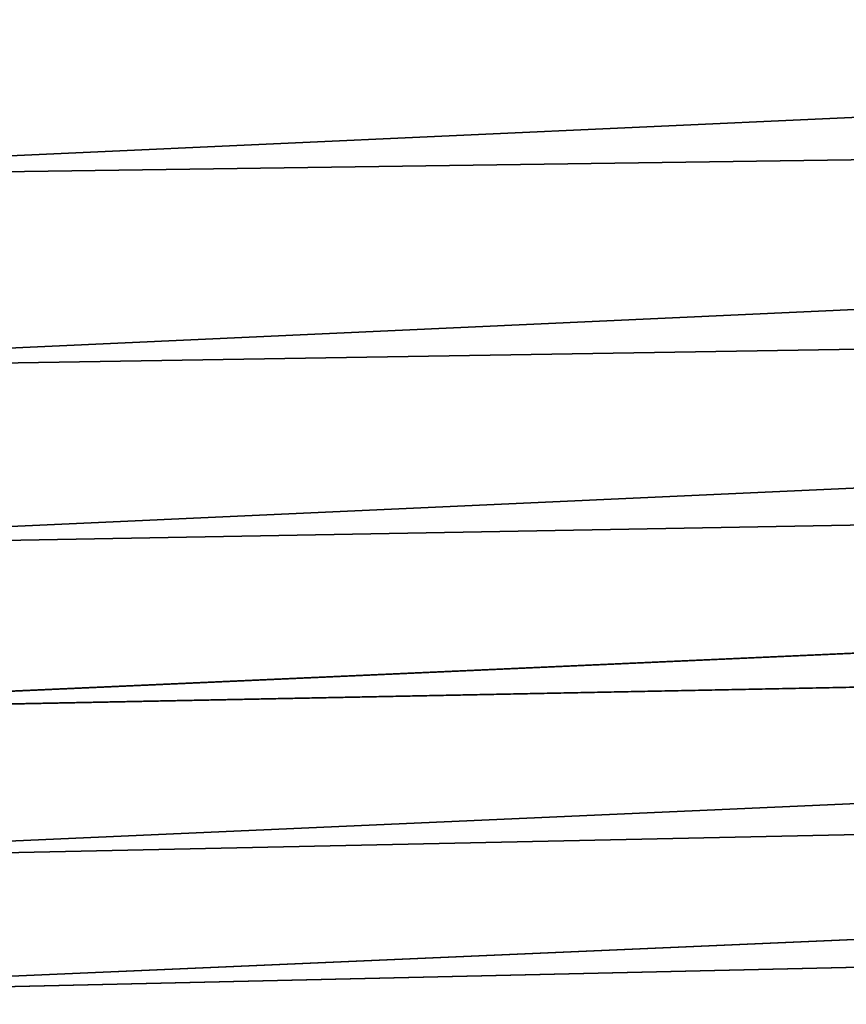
# Model space of a CAD drawing. Header units: metres. Extents: x -2 to 85, y -75 to 96.
# Tile 141 of 256: x 14.76 to 17.01, y -50.68 to -48. Entities that reach past the tile are written whole.
import ezdxf

# ---------------------------------------------------------------- set-up
doc = ezdxf.new("R2010")
doc.units = ezdxf.units.M
doc.layers.add('solid_20204500', color=7, linetype='CONTINUOUS')

msp = doc.modelspace()

# ---------------------------------------------------------------- linework, layer by layer
at = {"layer": 'solid_20204500'}
for points in [[(13.35, -48.431824, 9.321113), (29.977705, -48.196865, 8.909909), (29.969557, -47.674324, 9.475019)], [(13.35, -47.872681, 9.911425), (13.35, -48.431824, 9.321113), (29.969557, -47.674324, 9.475019)], [(29.969557, -47.674324, -9.475019), (13.35, -48.431755, -9.321078), (13.35, -47.872612, -9.911382)], [(29.969557, -47.674324, -9.475019), (29.977705, -48.196865, -8.909909), (13.35, -48.431755, -9.321078)], [(13.35, -48.955727, 8.699314), (29.985601, -48.686501, 8.315975), (29.977705, -48.196865, 8.909909)], [(13.35, -48.431824, 9.321113), (13.35, -48.955727, 8.699314), (29.977705, -48.196865, 8.909909)], [(29.977705, -48.196865, -8.909909), (13.35, -48.955662, -8.699287), (13.35, -48.431755, -9.321078)], [(29.977705, -48.196865, -8.909909), (29.985601, -48.686501, -8.315975), (13.35, -48.955662, -8.699287)], [(13.35, -49.442619, 8.048132), (29.993212, -49.14167, 7.695089), (29.985601, -48.686501, 8.315975)], [(13.35, -48.955727, 8.699314), (13.35, -49.442619, 8.048132), (29.985601, -48.686501, 8.315975)], [(29.985601, -48.686501, -8.315975), (13.35, -49.442558, -8.04811), (13.35, -48.955662, -8.699287)], [(29.985601, -48.686501, -8.315975), (29.993212, -49.14167, -7.695089), (13.35, -49.442558, -8.04811)], [(13.35, -49.890858, 7.369764), (30.000525, -49.560833, 7.049325), (29.993212, -49.14167, 7.695089)], [(13.35, -49.442619, 8.048132), (13.35, -49.890858, 7.369764), (29.993212, -49.14167, 7.695089)], [(29.993212, -49.14167, -7.695089), (13.35, -49.8908, -7.369744), (13.35, -49.442558, -8.04811)], [(29.993212, -49.14167, -7.695089), (30.000525, -49.560833, -7.049324), (13.35, -49.8908, -7.369744)], [(13.349882, -50.298927, 6.666496), (30.007565, -49.942451, 6.381108), (30.000525, -49.560833, 7.049325)], [(13.35, -49.890858, 7.369764), (13.349882, -50.298927, 6.666496), (30.000525, -49.560833, 7.049325)], [(30.000525, -49.560833, -7.049324), (13.35, -50.298878, -6.666484), (13.35, -49.8908, -7.369744)], [(30.000525, -49.560833, -7.049324), (30.007565, -49.942451, -6.381108), (13.35, -50.298878, -6.666484)], [(13.349882, -50.298927, 6.666496), (13.350348, -50.66544, 5.94074), (30.007565, -49.942451, 6.381108)], [(30.007565, -49.942451, -6.381108), (13.35, -50.665405, -5.940703), (13.35, -50.298878, -6.666484)], [(30.007565, -49.942451, -6.381108), (30.014322, -50.28516, -5.693029), (13.35, -50.665405, -5.940703)], [(13.350348, -50.66544, 5.94074), (30.014322, -50.28516, 5.693029), (30.007565, -49.942451, 6.381108)], [(30.014322, -50.28516, -5.693029), (13.350021, -50.990894, -5.195552), (13.35, -50.665405, -5.940703)], [(30.014322, -50.28516, -5.693029), (21.712175, -50.788425, -5.090972), (13.350021, -50.990894, -5.195552)], [(13.350348, -50.66544, 5.94074), (13.351604, -50.989151, 5.19496), (30.014322, -50.28516, 5.693029)], [(13.351604, -50.989151, 5.19496), (21.71203, -50.788429, 5.090974), (30.014322, -50.28516, 5.693029)], [(13.350016, -51.103958, 4.941967), (30.02249, -50.640736, 4.859653), (13.351604, -50.989151, 5.19496)], [(13.350016, -51.103958, 4.941967), (30.024061, -50.699375, 4.734115), (30.02249, -50.640736, 4.859653)], [(30.02249, -50.640736, -4.859653), (13.350021, -50.990894, -5.195552), (21.712175, -50.788425, -5.090972)], [(30.02249, -50.640736, -4.859653), (30.024061, -50.699375, -4.734115), (13.350021, -50.990894, -5.195552)], [(30.02249, -50.640736, 4.859653), (21.71203, -50.788429, 5.090974), (13.351604, -50.989151, 5.19496)]]:
    msp.add_3dface(points, dxfattribs=at)

doc.saveas('drawing.dxf')
